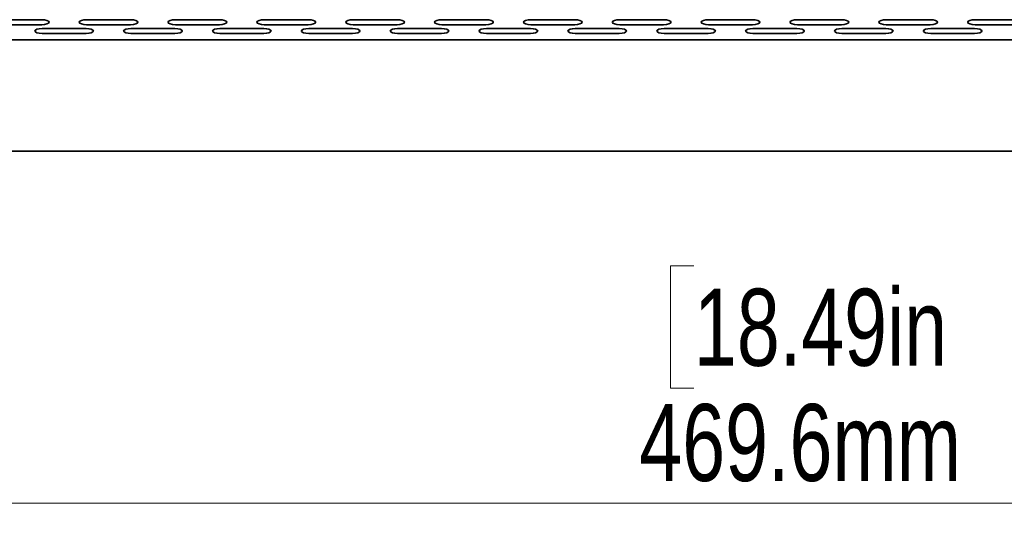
# Model space of a CAD drawing. Header units: millimetres. Extents: x 4 to 590, y 10 to 377.
# Tile 4 of 30: x 167 to 212, y 163 to 186. Entities that reach past the tile are written whole.
import ezdxf

# ---------------------------------------------------------------- set-up
doc = ezdxf.new("R2010")
doc.units = ezdxf.units.MM
doc.styles.add('SLDTEXTSTYLE0', font='TXT', dxfattribs={"width": 0.75})
doc.dimstyles.new('SLDDIMSTYLE0', dxfattribs={"dimtxt": 3.5, "dimasz": 3.302, "dimexe": 0, "dimexo": 0.0625, "dimgap": 0.875, "dimtad": 1, "dimlfac": 3, "dimrnd": 1e-09, "dimzin": 12, "dimdsep": 46, "dimtxsty": 'SLDTEXTSTYLE0', "dimsah": 1, "dimcen": 0.09, "dimadec": 0, "dimazin": 3, "dimtfac": 1, "dimtofl": 0, "dimtmove": 0, "dimatfit": 3, "dimfxl": 0, "dimfrac": 2, "dimtolj": 1, "dimtzin": 12, "dimarcsym": 0})

# ---------------------------------------------------------------- blocks, each defined once
blk = doc.blocks.new('_D')
at = {"color": 7, "linetype": 'Continuous', "lineweight": 0}
for p, q in [((127.693, 179.905), (127.693, 162.988)), ((284.227, 179.905), (284.227, 162.988)), ((198.126, 174.781), (197.06, 174.781)), ((197.06, 174.781), (197.06, 169.224)), ((213.541, 174.781), (214.607, 174.781)), ((214.607, 174.781), (214.607, 169.224)), ((197.06, 169.224), (198.126, 169.224)), ((214.607, 169.224), (213.541, 169.224)), ((127.693, 163.988), (284.227, 163.988))]:
    blk.add_line(p, q, dxfattribs=at)
at = {"color": 7, "linetype": 'Continuous', "lineweight": 18}
for points in [[(127.693, 163.988), (130.995, 163.48), (130.995, 164.496)], [(284.227, 163.988), (280.925, 164.496), (280.925, 163.48)]]:
    blk.add_solid(points, dxfattribs=at)
at = {"color": 7, "linetype": 'Continuous', "lineweight": 18, "char_height": 3.5, "attachment_point": 1, "style": 'SLDTEXTSTYLE0'}
for s, insert in [('18.49in', (198.126, 173.736)), ('469.6mm', (195.64, 168.5))]:
    blk.add_mtext(s, dxfattribs=dict(at, insert=insert))

msp = doc.modelspace()

# ---------------------------------------------------------------- linework, layer by layer
at = {"color": 7, "linetype": 'Continuous', "lineweight": 35}
for p, q in [((166.4582, 185.9622), (168.4582, 185.9622)), ((170.4997, 185.9622), (172.4997, 185.9622)), ((174.5412, 185.9622), (176.5412, 185.9622)), ((178.5826, 185.9622), (180.5826, 185.9622)), ((182.6241, 185.9622), (184.6241, 185.9622)), ((186.6655, 185.9622), (188.6655, 185.9622)), ((190.707, 185.9622), (192.707, 185.9622)), ((194.7484, 185.9622), (196.7484, 185.9622)), ((198.7899, 185.9622), (200.7899, 185.9622)), ((202.8313, 185.9622), (204.8313, 185.9622)), ((206.8728, 185.9622), (208.8728, 185.9622)), ((210.9142, 185.9622), (212.9142, 185.9622)), ((166.4582, 185.7342), (168.4582, 185.7342)), ((168.479, 185.5632), (170.479, 185.5632)), ((170.4997, 185.7342), (172.4997, 185.7342)), ((172.5204, 185.5632), (174.5204, 185.5632)), ((174.5412, 185.7342), (176.5412, 185.7342)), ((176.5619, 185.5632), (178.5619, 185.5632)), ((178.5826, 185.7342), (180.5826, 185.7342)), ((180.6033, 185.5632), (182.6033, 185.5632)), ((182.6241, 185.7342), (184.6241, 185.7342)), ((184.6448, 185.5632), (186.6448, 185.5632)), ((186.6655, 185.7342), (188.6655, 185.7342)), ((188.6862, 185.5632), (190.6862, 185.5632)), ((190.707, 185.7342), (192.707, 185.7342)), ((192.7277, 185.5632), (194.7277, 185.5632)), ((194.7484, 185.7342), (196.7484, 185.7342)), ((196.7691, 185.5632), (198.7691, 185.5632)), ((198.7899, 185.7342), (200.7899, 185.7342)), ((200.8106, 185.5632), (202.8106, 185.5632)), ((202.8313, 185.7342), (204.8313, 185.7342)), ((204.852, 185.5632), (206.852, 185.5632)), ((206.8728, 185.7342), (208.8728, 185.7342)), ((208.8935, 185.5632), (210.8935, 185.5632)), ((210.9142, 185.7342), (212.9142, 185.7342)), ((133.2933, 185.0545), (278.6266, 185.0545)), ((168.479, 185.3352), (170.479, 185.3352)), ((172.5204, 185.3352), (174.5204, 185.3352)), ((176.5619, 185.3352), (178.5619, 185.3352)), ((180.6033, 185.3352), (182.6033, 185.3352)), ((184.6448, 185.3352), (186.6448, 185.3352)), ((188.6862, 185.3352), (190.6862, 185.3352)), ((192.7277, 185.3352), (194.7277, 185.3352)), ((196.7691, 185.3352), (198.7691, 185.3352)), ((200.8106, 185.3352), (202.8106, 185.3352)), ((204.852, 185.3352), (206.852, 185.3352)), ((208.8935, 185.3352), (210.8935, 185.3352)), ((278.6266, 179.9878), (133.2933, 179.9878))]:
    msp.add_line(p, q, dxfattribs=at)
at = {"color": 7, "linetype": 'Continuous', "lineweight": 35, "flags": 128}
for points in [[(168.4582, 185.7342), (168.5858, 185.7429), (168.6939, 185.7676), (168.7662, 185.8046), (168.7916, 185.8482), (168.7662, 185.8918), (168.6939, 185.9288), (168.5858, 185.9535), (168.4582, 185.9622)], [(170.4997, 185.9622), (170.3721, 185.9535), (170.264, 185.9288), (170.1917, 185.8918), (170.1664, 185.8482), (170.1917, 185.8046), (170.264, 185.7676), (170.3721, 185.7429), (170.4997, 185.7342)], [(172.4997, 185.7342), (172.6273, 185.7429), (172.7354, 185.7676), (172.8077, 185.8046), (172.833, 185.8482), (172.8077, 185.8918), (172.7354, 185.9288), (172.6273, 185.9535), (172.4997, 185.9622)], [(174.5412, 185.9622), (174.4136, 185.9535), (174.3054, 185.9288), (174.2332, 185.8918), (174.2078, 185.8482), (174.2332, 185.8046), (174.3054, 185.7676), (174.4136, 185.7429), (174.5412, 185.7342)], [(176.5412, 185.7342), (176.6687, 185.7429), (176.7769, 185.7676), (176.8491, 185.8046), (176.8745, 185.8482), (176.8491, 185.8918), (176.7769, 185.9288), (176.6687, 185.9535), (176.5412, 185.9622)], [(178.5826, 185.9622), (178.455, 185.9535), (178.3469, 185.9288), (178.2746, 185.8918), (178.2493, 185.8482), (178.2746, 185.8046), (178.3469, 185.7676), (178.455, 185.7429), (178.5826, 185.7342)], [(180.5826, 185.7342), (180.7102, 185.7429), (180.8183, 185.7676), (180.8906, 185.8046), (180.9159, 185.8482), (180.8906, 185.8918), (180.8183, 185.9288), (180.7102, 185.9535), (180.5826, 185.9622)], [(182.6241, 185.9622), (182.4965, 185.9535), (182.3884, 185.9288), (182.3161, 185.8918), (182.2907, 185.8482), (182.3161, 185.8046), (182.3884, 185.7676), (182.4965, 185.7429), (182.6241, 185.7342)], [(184.6241, 185.7342), (184.7516, 185.7429), (184.8598, 185.7676), (184.932, 185.8046), (184.9574, 185.8482), (184.932, 185.8918), (184.8598, 185.9288), (184.7516, 185.9535), (184.6241, 185.9622)], [(186.6655, 185.9622), (186.5379, 185.9535), (186.4298, 185.9288), (186.3575, 185.8918), (186.3322, 185.8482), (186.3575, 185.8046), (186.4298, 185.7676), (186.5379, 185.7429), (186.6655, 185.7342)], [(188.6655, 185.7342), (188.7931, 185.7429), (188.9012, 185.7676), (188.9735, 185.8046), (188.9988, 185.8482), (188.9735, 185.8918), (188.9012, 185.9288), (188.7931, 185.9535), (188.6655, 185.9622)], [(190.707, 185.9622), (190.5794, 185.9535), (190.4713, 185.9288), (190.399, 185.8918), (190.3736, 185.8482), (190.399, 185.8046), (190.4713, 185.7676), (190.5794, 185.7429), (190.707, 185.7342)], [(192.707, 185.7342), (192.8345, 185.7429), (192.9427, 185.7676), (193.0149, 185.8046), (193.0403, 185.8482), (193.0149, 185.8918), (192.9427, 185.9288), (192.8345, 185.9535), (192.707, 185.9622)], [(194.7484, 185.9622), (194.6208, 185.9535), (194.5127, 185.9288), (194.4405, 185.8918), (194.4151, 185.8482), (194.4405, 185.8046), (194.5127, 185.7676), (194.6208, 185.7429), (194.7484, 185.7342)], [(196.7484, 185.7342), (196.876, 185.7429), (196.9841, 185.7676), (197.0564, 185.8046), (197.0817, 185.8482), (197.0564, 185.8918), (196.9841, 185.9288), (196.876, 185.9535), (196.7484, 185.9622)], [(198.7899, 185.9622), (198.6623, 185.9535), (198.5542, 185.9288), (198.4819, 185.8918), (198.4565, 185.8482), (198.4819, 185.8046), (198.5542, 185.7676), (198.6623, 185.7429), (198.7899, 185.7342)], [(200.7899, 185.7342), (200.9174, 185.7429), (201.0256, 185.7676), (201.0978, 185.8046), (201.1232, 185.8482), (201.0978, 185.8918), (201.0256, 185.9288), (200.9174, 185.9535), (200.7899, 185.9622)], [(202.8313, 185.9622), (202.7038, 185.9535), (202.5956, 185.9288), (202.5234, 185.8918), (202.498, 185.8482), (202.5234, 185.8046), (202.5956, 185.7676), (202.7038, 185.7429), (202.8313, 185.7342)], [(204.8313, 185.7342), (204.9589, 185.7429), (205.067, 185.7676), (205.1393, 185.8046), (205.1646, 185.8482), (205.1393, 185.8918), (205.067, 185.9288), (204.9589, 185.9535), (204.8313, 185.9622)], [(206.8728, 185.9622), (206.7452, 185.9535), (206.6371, 185.9288), (206.5648, 185.8918), (206.5394, 185.8482), (206.5648, 185.8046), (206.6371, 185.7676), (206.7452, 185.7429), (206.8728, 185.7342)], [(208.8728, 185.7342), (209.0003, 185.7429), (209.1085, 185.7676), (209.1807, 185.8046), (209.2061, 185.8482), (209.1807, 185.8918), (209.1085, 185.9288), (209.0003, 185.9535), (208.8728, 185.9622)], [(210.9142, 185.9622), (210.7867, 185.9535), (210.6785, 185.9288), (210.6063, 185.8918), (210.5809, 185.8482), (210.6063, 185.8046), (210.6785, 185.7676), (210.7867, 185.7429), (210.9142, 185.7342)], [(168.479, 185.5632), (168.3514, 185.5545), (168.2433, 185.5298), (168.171, 185.4928), (168.1456, 185.4492), (168.171, 185.4055), (168.2433, 185.3686), (168.3514, 185.3438), (168.479, 185.3352)], [(170.479, 185.3352), (170.6065, 185.3438), (170.7147, 185.3686), (170.7869, 185.4055), (170.8123, 185.4492), (170.7869, 185.4928), (170.7147, 185.5298), (170.6065, 185.5545), (170.479, 185.5632)], [(172.5204, 185.5632), (172.3929, 185.5545), (172.2847, 185.5298), (172.2125, 185.4928), (172.1871, 185.4492), (172.2125, 185.4055), (172.2847, 185.3686), (172.3929, 185.3438), (172.5204, 185.3352)], [(174.5204, 185.3352), (174.648, 185.3438), (174.7561, 185.3686), (174.8284, 185.4055), (174.8538, 185.4492), (174.8284, 185.4928), (174.7561, 185.5298), (174.648, 185.5545), (174.5204, 185.5632)], [(176.5619, 185.5632), (176.4343, 185.5545), (176.3262, 185.5298), (176.2539, 185.4928), (176.2285, 185.4492), (176.2539, 185.4055), (176.3262, 185.3686), (176.4343, 185.3438), (176.5619, 185.3352)], [(178.5619, 185.3352), (178.6894, 185.3438), (178.7976, 185.3686), (178.8698, 185.4055), (178.8952, 185.4492), (178.8698, 185.4928), (178.7976, 185.5298), (178.6894, 185.5545), (178.5619, 185.5632)], [(180.6033, 185.5632), (180.4758, 185.5545), (180.3676, 185.5298), (180.2954, 185.4928), (180.27, 185.4492), (180.2954, 185.4055), (180.3676, 185.3686), (180.4758, 185.3438), (180.6033, 185.3352)], [(182.6033, 185.3352), (182.7309, 185.3438), (182.839, 185.3686), (182.9113, 185.4055), (182.9367, 185.4492), (182.9113, 185.4928), (182.839, 185.5298), (182.7309, 185.5545), (182.6033, 185.5632)], [(184.6448, 185.5632), (184.5172, 185.5545), (184.4091, 185.5298), (184.3368, 185.4928), (184.3114, 185.4492), (184.3368, 185.4055), (184.4091, 185.3686), (184.5172, 185.3438), (184.6448, 185.3352)], [(186.6448, 185.3352), (186.7723, 185.3438), (186.8805, 185.3686), (186.9527, 185.4055), (186.9781, 185.4492), (186.9527, 185.4928), (186.8805, 185.5298), (186.7723, 185.5545), (186.6448, 185.5632)], [(188.6862, 185.5632), (188.5587, 185.5545), (188.4505, 185.5298), (188.3783, 185.4928), (188.3529, 185.4492), (188.3783, 185.4055), (188.4505, 185.3686), (188.5587, 185.3438), (188.6862, 185.3352)], [(190.6862, 185.3352), (190.8138, 185.3438), (190.9219, 185.3686), (190.9942, 185.4055), (191.0196, 185.4492), (190.9942, 185.4928), (190.9219, 185.5298), (190.8138, 185.5545), (190.6862, 185.5632)], [(192.7277, 185.5632), (192.6001, 185.5545), (192.492, 185.5298), (192.4197, 185.4928), (192.3944, 185.4492), (192.4197, 185.4055), (192.492, 185.3686), (192.6001, 185.3438), (192.7277, 185.3352)], [(194.7277, 185.3352), (194.8552, 185.3438), (194.9634, 185.3686), (195.0356, 185.4055), (195.061, 185.4492), (195.0356, 185.4928), (194.9634, 185.5298), (194.8552, 185.5545), (194.7277, 185.5632)], [(196.7691, 185.5632), (196.6416, 185.5545), (196.5334, 185.5298), (196.4612, 185.4928), (196.4358, 185.4492), (196.4612, 185.4055), (196.5334, 185.3686), (196.6416, 185.3438), (196.7691, 185.3352)], [(198.7691, 185.3352), (198.8967, 185.3438), (199.0048, 185.3686), (199.0771, 185.4055), (199.1025, 185.4492), (199.0771, 185.4928), (199.0048, 185.5298), (198.8967, 185.5545), (198.7691, 185.5632)], [(200.8106, 185.5632), (200.683, 185.5545), (200.5749, 185.5298), (200.5026, 185.4928), (200.4773, 185.4492), (200.5026, 185.4055), (200.5749, 185.3686), (200.683, 185.3438), (200.8106, 185.3352)], [(202.8106, 185.3352), (202.9381, 185.3438), (203.0463, 185.3686), (203.1185, 185.4055), (203.1439, 185.4492), (203.1185, 185.4928), (203.0463, 185.5298), (202.9381, 185.5545), (202.8106, 185.5632)], [(204.852, 185.5632), (204.7245, 185.5545), (204.6163, 185.5298), (204.5441, 185.4928), (204.5187, 185.4492), (204.5441, 185.4055), (204.6163, 185.3686), (204.7245, 185.3438), (204.852, 185.3352)], [(206.852, 185.3352), (206.9796, 185.3438), (207.0877, 185.3686), (207.16, 185.4055), (207.1854, 185.4492), (207.16, 185.4928), (207.0877, 185.5298), (206.9796, 185.5545), (206.852, 185.5632)], [(208.8935, 185.5632), (208.7659, 185.5545), (208.6578, 185.5298), (208.5855, 185.4928), (208.5602, 185.4492), (208.5855, 185.4055), (208.6578, 185.3686), (208.7659, 185.3438), (208.8935, 185.3352)], [(210.8935, 185.3352), (211.0211, 185.3438), (211.1292, 185.3686), (211.2015, 185.4055), (211.2268, 185.4492), (211.2015, 185.4928), (211.1292, 185.5298), (211.0211, 185.5545), (210.8935, 185.5632)]]:
    msp.add_lwpolyline(points, dxfattribs=at)

# ---------------------------------------------------------------- dimensions: what is measured, and where the dimension line sits
at = {"color": 7, "linetype": 'Continuous', "lineweight": 18}
dim = msp.add_linear_dim(base=(284.2266, 163.9878), p1=(127.6933, 180.9045), p2=(284.2266, 180.9045), angle=0, dimstyle='SLDDIMSTYLE0', dxfattribs=at)
dim.commit()
dim.dimension.update_dxf_attribs({"geometry": '_D', "text_midpoint": (205.8337, 163.9878), "dimtype": 160})

doc.saveas('drawing.dxf')
